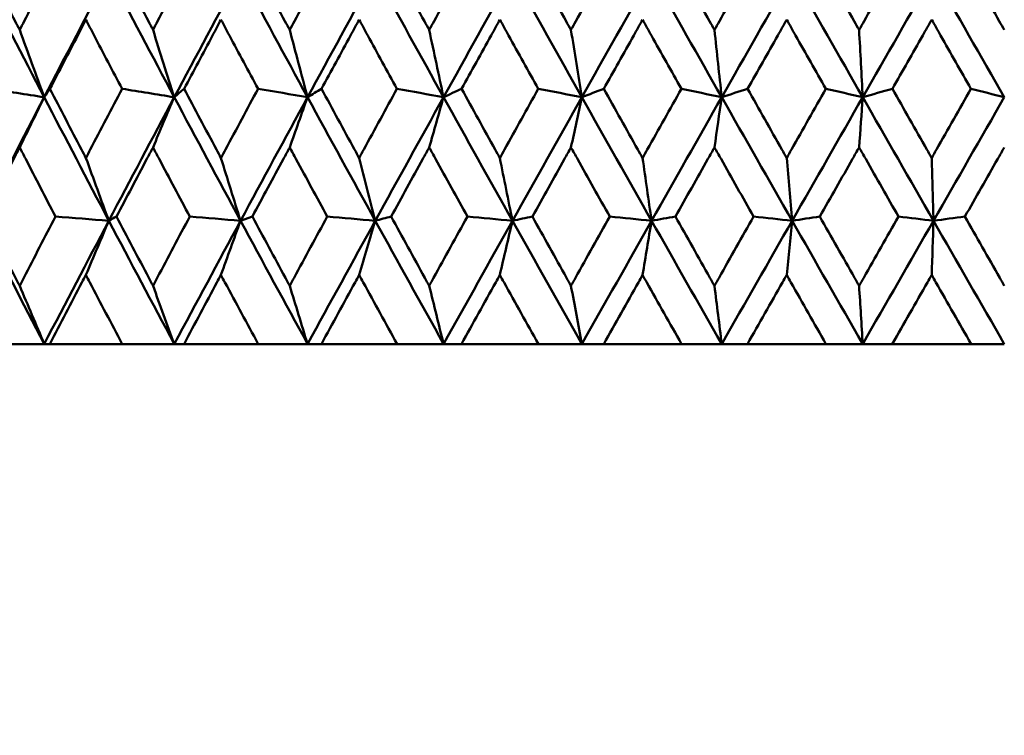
# Model space of a CAD drawing. Header units: millimetres. Extents: x 113 to 2969, y 62 to 2427.
# Tile 7 of 256: x 440 to 449, y 141 to 147. Entities that reach past the tile are written whole.
import ezdxf

# ---------------------------------------------------------------- set-up
doc = ezdxf.new("R2010")
doc.units = ezdxf.units.MM
doc.header["$LTSCALE"] = 12
doc.layers.add('Widoczne (ISO)', color=7, linetype='Continuous', lineweight=50)

msp = doc.modelspace()

# ---------------------------------------------------------------- linework, layer by layer
at = {"layer": 'Widoczne (ISO)'}
for p, q in [((442.0888, 145.3959), (442.191, 145.4323)), ((440.3916, 144.3297), (439.9195, 144.3297)), ((440.4397, 144.3297), (440.3916, 144.3297)), ((440.4397, 144.3297), (441.0653, 144.3297)), ((441.5159, 144.3297), (441.0653, 144.3297)), ((441.5999, 144.3297), (441.5159, 144.3297)), ((441.5999, 144.3297), (442.2412, 144.3297)), ((442.6685, 144.3297), (442.2412, 144.3297)), ((442.788, 144.3297), (442.6685, 144.3297)), ((442.788, 144.3297), (443.4426, 144.3297)), ((443.8449, 144.3297), (443.4426, 144.3297)), ((443.9995, 144.3297), (443.8449, 144.3297)), ((443.9995, 144.3297), (444.6647, 144.3297)), ((445.0404, 144.3297), (444.6647, 144.3297)), ((445.2295, 144.3297), (445.0404, 144.3297)), ((445.2295, 144.3297), (445.9027, 144.3297)), ((446.2503, 144.3297), (445.9027, 144.3297)), ((446.4731, 144.3297), (446.2503, 144.3297)), ((446.4731, 144.3297), (447.1517, 144.3297)), ((447.4699, 144.3297), (447.1517, 144.3297)), ((447.7255, 144.3297), (447.4699, 144.3297)), ((447.7255, 144.3297), (448.4068, 144.3297)), ((448.6943, 144.3297), (448.4068, 144.3297))]:
    msp.add_line(p, q, dxfattribs=at)
msp.add_circle((448.6943, 112.3297), 50, dxfattribs=at)
for points, knots in [([(439.8735, 147.6442), (439.9619, 147.4702), (440.0507, 147.2962), (440.1528, 147.0969), (440.1657, 147.0715), (440.1787, 147.0462)], [0.01556037, 0.01556037, 0.01556037, 0.01556037, 0.07555527, 0.07555527, 0.08428623, 0.08428623, 0.08428623, 0.08428623]), ([(440.1787, 147.0462), (440.1917, 147.0715), (440.2046, 147.0968), (440.3069, 147.2961), (440.3965, 147.4702), (440.4864, 147.6442)], [0.06686277, 0.06686277, 0.06686277, 0.06686277, 0.07557848, 0.07557848, 0.13558897, 0.13558897, 0.13558897, 0.13558897]), ([(441.018, 147.6442), (441.109, 147.4702), (441.2002, 147.2962), (441.3051, 147.0969), (441.3185, 147.0715), (441.3318, 147.0462)], [0.01556037, 0.01556037, 0.01556037, 0.01556037, 0.07555527, 0.07555527, 0.08428623, 0.08428623, 0.08428623, 0.08428623]), ([(441.3318, 147.0462), (441.3451, 147.0715), (441.3585, 147.0968), (441.4635, 147.2961), (441.5555, 147.4702), (441.6478, 147.6442)], [0.06686277, 0.06686277, 0.06686277, 0.06686277, 0.07557848, 0.07557848, 0.13558897, 0.13558897, 0.13558897, 0.13558897]), ([(442.1927, 147.6442), (442.2859, 147.4702), (442.3794, 147.2962), (442.4867, 147.0969), (442.5003, 147.0715), (442.514, 147.0462)], [0.01556037, 0.01556037, 0.01556037, 0.01556037, 0.07555527, 0.07555527, 0.08428623, 0.08428623, 0.08428623, 0.08428623]), ([(442.514, 147.0462), (442.5276, 147.0715), (442.5412, 147.0968), (442.6487, 147.2961), (442.7427, 147.4702), (442.837, 147.6442)], [0.06686277, 0.06686277, 0.06686277, 0.06686277, 0.07557848, 0.07557848, 0.13558897, 0.13558897, 0.13558897, 0.13558897]), ([(443.3932, 147.6442), (443.4882, 147.4702), (443.5834, 147.2962), (443.6927, 147.0969), (443.7066, 147.0715), (443.7205, 147.0462)], [0.01556037, 0.01556037, 0.01556037, 0.01556037, 0.07555527, 0.07555527, 0.08428623, 0.08428623, 0.08428623, 0.08428623]), ([(443.7205, 147.0462), (443.7344, 147.0715), (443.7483, 147.0968), (443.8577, 147.2961), (443.9534, 147.4702), (444.0493, 147.6442)], [0.06686277, 0.06686277, 0.06686277, 0.06686277, 0.07557848, 0.07557848, 0.13558897, 0.13558897, 0.13558897, 0.13558897]), ([(444.6145, 147.6442), (444.711, 147.4702), (444.8076, 147.2962), (444.9185, 147.0969), (444.9326, 147.0715), (444.9467, 147.0462)], [0.01556037, 0.01556037, 0.01556037, 0.01556037, 0.07555527, 0.07555527, 0.08428623, 0.08428623, 0.08428623, 0.08428623]), ([(444.9467, 147.0462), (444.9608, 147.0715), (444.9748, 147.0968), (445.0858, 147.2961), (445.1828, 147.4702), (445.2799, 147.6442)], [0.06686277, 0.06686277, 0.06686277, 0.06686277, 0.07557848, 0.07557848, 0.13558897, 0.13558897, 0.13558897, 0.13558897]), ([(445.852, 147.6442), (445.9495, 147.4702), (446.0472, 147.2962), (446.1592, 147.0969), (446.1734, 147.0715), (446.1876, 147.0462)], [0.01556037, 0.01556037, 0.01556037, 0.01556037, 0.07555527, 0.07555527, 0.08428623, 0.08428623, 0.08428623, 0.08428623]), ([(446.1876, 147.0462), (446.2019, 147.0715), (446.2161, 147.0968), (446.3281, 147.2961), (446.4261, 147.4702), (446.524, 147.6442)], [0.06686277, 0.06686277, 0.06686277, 0.06686277, 0.07557848, 0.07557848, 0.13558897, 0.13558897, 0.13558897, 0.13558897]), ([(447.1007, 147.6442), (447.1989, 147.4702), (447.2972, 147.2962), (447.4099, 147.0969), (447.4242, 147.0715), (447.4385, 147.0462)], [0.01556037, 0.01556037, 0.01556037, 0.01556037, 0.07555527, 0.07555527, 0.08428623, 0.08428623, 0.08428623, 0.08428623]), ([(447.4385, 147.0462), (447.4528, 147.0715), (447.4671, 147.0968), (447.5798, 147.2961), (447.6782, 147.4702), (447.7767, 147.6442)], [0.06686277, 0.06686277, 0.06686277, 0.06686277, 0.07557848, 0.07557848, 0.13558897, 0.13558897, 0.13558897, 0.13558897]), ([(448.3556, 147.6442), (448.4541, 147.4702), (448.5527, 147.2962), (448.6656, 147.0969), (448.68, 147.0715), (448.6943, 147.0462)], [0.01556037, 0.01556037, 0.01556037, 0.01556037, 0.07555527, 0.07555527, 0.08428623, 0.08428623, 0.08428623, 0.08428623]), ([(440.7514, 147.135), (440.7278, 147.0899), (440.7043, 147.0448), (440.6005, 146.8456), (440.5204, 146.6915), (440.4406, 146.5374)], [0.04598621, 0.04598621, 0.04598621, 0.04598621, 0.06155279, 0.06155279, 0.11473062, 0.11473062, 0.11473062, 0.11473062]), ([(441.0644, 146.5374), (440.9834, 146.6915), (440.9026, 146.8456), (440.7985, 147.0447), (440.7749, 147.0899), (440.7514, 147.135)], [0.00838421, 0.00838421, 0.00838421, 0.00838421, 0.06155515, 0.06155515, 0.07712864, 0.07712864, 0.07712864, 0.07712864]), ([(441.9196, 147.135), (441.8954, 147.0899), (441.8713, 147.0448), (441.7649, 146.8456), (441.6827, 146.6915), (441.6008, 146.5374)], [0.04598621, 0.04598621, 0.04598621, 0.04598621, 0.06155279, 0.06155279, 0.11473062, 0.11473062, 0.11473062, 0.11473062]), ([(442.2403, 146.5374), (442.1574, 146.6915), (442.0746, 146.8456), (441.9679, 147.0447), (441.9437, 147.0899), (441.9196, 147.135)], [0.00838421, 0.00838421, 0.00838421, 0.00838421, 0.06155515, 0.06155515, 0.07712864, 0.07712864, 0.07712864, 0.07712864]), ([(443.1145, 147.135), (443.0899, 147.0899), (443.0652, 147.0448), (442.9566, 146.8456), (442.8727, 146.6915), (442.7889, 146.5374)], [0.04598621, 0.04598621, 0.04598621, 0.04598621, 0.06155279, 0.06155279, 0.11473062, 0.11473062, 0.11473062, 0.11473062]), ([(443.4417, 146.5374), (443.3571, 146.6915), (443.2727, 146.8456), (443.1638, 147.0447), (443.1391, 147.0899), (443.1145, 147.135)], [0.00838421, 0.00838421, 0.00838421, 0.00838421, 0.06155515, 0.06155515, 0.07712864, 0.07712864, 0.07712864, 0.07712864]), ([(444.3314, 147.135), (444.3064, 147.0899), (444.2814, 147.0448), (444.1709, 146.8456), (444.0856, 146.6915), (444.0004, 146.5374)], [0.04598621, 0.04598621, 0.04598621, 0.04598621, 0.06155279, 0.06155279, 0.11473062, 0.11473062, 0.11473062, 0.11473062]), ([(444.6638, 146.5374), (444.5779, 146.6915), (444.4922, 146.8456), (444.3815, 147.0447), (444.3565, 147.0899), (444.3314, 147.135)], [0.00838421, 0.00838421, 0.00838421, 0.00838421, 0.06155515, 0.06155515, 0.07712864, 0.07712864, 0.07712864, 0.07712864]), ([(445.5656, 147.135), (445.5403, 147.0899), (445.515, 147.0448), (445.4031, 146.8456), (445.3167, 146.6915), (445.2304, 146.5374)], [0.04598621, 0.04598621, 0.04598621, 0.04598621, 0.06155279, 0.06155279, 0.11473062, 0.11473062, 0.11473062, 0.11473062]), ([(445.9018, 146.5374), (445.815, 146.6915), (445.7283, 146.8456), (445.6163, 147.0447), (445.591, 147.0899), (445.5656, 147.135)], [0.00838421, 0.00838421, 0.00838421, 0.00838421, 0.06155515, 0.06155515, 0.07712864, 0.07712864, 0.07712864, 0.07712864]), ([(446.8121, 147.135), (446.7866, 147.0899), (446.7611, 147.0448), (446.6483, 146.8456), (446.5612, 146.6915), (446.4741, 146.5374)], [0.04598621, 0.04598621, 0.04598621, 0.04598621, 0.06155279, 0.06155279, 0.11473062, 0.11473062, 0.11473062, 0.11473062]), ([(447.1508, 146.5374), (447.0634, 146.6915), (446.9761, 146.8456), (446.8632, 147.0447), (446.8377, 147.0899), (446.8121, 147.135)], [0.00838421, 0.00838421, 0.00838421, 0.00838421, 0.06155515, 0.06155515, 0.07712864, 0.07712864, 0.07712864, 0.07712864]), ([(448.0661, 147.135), (448.0405, 147.0899), (448.0148, 147.0448), (447.9016, 146.8456), (447.814, 146.6915), (447.7265, 146.5374)], [0.04598621, 0.04598621, 0.04598621, 0.04598621, 0.06155279, 0.06155279, 0.11473062, 0.11473062, 0.11473062, 0.11473062]), ([(448.4059, 146.5374), (448.3183, 146.6915), (448.2306, 146.8456), (448.1174, 147.0447), (448.0917, 147.0899), (448.0661, 147.135)], [0.00838421, 0.00838421, 0.00838421, 0.00838421, 0.06155515, 0.06155515, 0.07712864, 0.07712864, 0.07712864, 0.07712864]), ([(440.4406, 146.5374), (440.5311, 146.3623), (440.6219, 146.1872), (440.7258, 145.9876), (440.7386, 145.9631), (440.7514, 145.9386)], [0.01044349, 0.01044349, 0.01044349, 0.01044349, 0.07085106, 0.07085106, 0.07930241, 0.07930241, 0.07930241, 0.07930241]), ([(440.7514, 145.9386), (440.7641, 145.963), (440.7769, 145.9875), (440.881, 146.1871), (440.9726, 146.3623), (441.0644, 146.5374)], [0.06241522, 0.06241522, 0.06241522, 0.06241522, 0.0708546, 0.0708546, 0.13127416, 0.13127416, 0.13127416, 0.13127416]), ([(441.6008, 146.5374), (441.6936, 146.3623), (441.7868, 146.1872), (441.8934, 145.9876), (441.9065, 145.9631), (441.9196, 145.9386)], [0.01044349, 0.01044349, 0.01044349, 0.01044349, 0.07085106, 0.07085106, 0.07930241, 0.07930241, 0.07930241, 0.07930241]), ([(441.9196, 145.9386), (441.9326, 145.963), (441.9457, 145.9875), (442.0524, 146.1871), (442.1463, 146.3623), (442.2403, 146.5374)], [0.06241522, 0.06241522, 0.06241522, 0.06241522, 0.0708546, 0.0708546, 0.13127416, 0.13127416, 0.13127416, 0.13127416]), ([(442.7889, 146.5374), (442.8838, 146.3623), (442.979, 146.1872), (443.0878, 145.9876), (443.1011, 145.9631), (443.1145, 145.9386)], [0.01044349, 0.01044349, 0.01044349, 0.01044349, 0.07085106, 0.07085106, 0.07930241, 0.07930241, 0.07930241, 0.07930241]), ([(443.1145, 145.9386), (443.1278, 145.963), (443.1412, 145.9875), (443.2501, 146.1871), (443.3458, 146.3623), (443.4417, 146.5374)], [0.06241522, 0.06241522, 0.06241522, 0.06241522, 0.0708546, 0.0708546, 0.13127416, 0.13127416, 0.13127416, 0.13127416]), ([(444.0004, 146.5374), (444.097, 146.3623), (444.1937, 146.1872), (444.3043, 145.9876), (444.3179, 145.9631), (444.3314, 145.9386)], [0.01044349, 0.01044349, 0.01044349, 0.01044349, 0.07085106, 0.07085106, 0.07930241, 0.07930241, 0.07930241, 0.07930241]), ([(444.3314, 145.9386), (444.345, 145.963), (444.3586, 145.9875), (444.4692, 146.1871), (444.5664, 146.3623), (444.6638, 146.5374)], [0.06241522, 0.06241522, 0.06241522, 0.06241522, 0.0708546, 0.0708546, 0.13127416, 0.13127416, 0.13127416, 0.13127416]), ([(445.2304, 146.5374), (445.3282, 146.3623), (445.4262, 146.1872), (445.5381, 145.9876), (445.5519, 145.9631), (445.5656, 145.9386)], [0.01044349, 0.01044349, 0.01044349, 0.01044349, 0.07085106, 0.07085106, 0.07930241, 0.07930241, 0.07930241, 0.07930241]), ([(445.5656, 145.9386), (445.5793, 145.963), (445.5931, 145.9875), (445.705, 146.1871), (445.8034, 146.3623), (445.9018, 146.5374)], [0.06241522, 0.06241522, 0.06241522, 0.06241522, 0.0708546, 0.0708546, 0.13127416, 0.13127416, 0.13127416, 0.13127416]), ([(446.4741, 146.5374), (446.5728, 146.3623), (446.6716, 146.1872), (446.7844, 145.9876), (446.7983, 145.9631), (446.8121, 145.9386)], [0.01044349, 0.01044349, 0.01044349, 0.01044349, 0.07085106, 0.07085106, 0.07930241, 0.07930241, 0.07930241, 0.07930241]), ([(446.8121, 145.9386), (446.826, 145.963), (446.8398, 145.9875), (446.9527, 146.1871), (447.0517, 146.3623), (447.1508, 146.5374)], [0.06241522, 0.06241522, 0.06241522, 0.06241522, 0.0708546, 0.0708546, 0.13127416, 0.13127416, 0.13127416, 0.13127416]), ([(447.7265, 146.5374), (447.8257, 146.3623), (447.925, 146.1872), (448.0383, 145.9876), (448.0522, 145.9631), (448.0661, 145.9386)], [0.01044349, 0.01044349, 0.01044349, 0.01044349, 0.07085106, 0.07085106, 0.07930241, 0.07930241, 0.07930241, 0.07930241]), ([(448.0661, 145.9386), (448.08, 145.963), (448.0939, 145.9875), (448.2072, 146.1871), (448.3065, 146.3623), (448.4059, 146.5374)], [0.06241522, 0.06241522, 0.06241522, 0.06241522, 0.0708546, 0.0708546, 0.13127416, 0.13127416, 0.13127416, 0.13127416]), ([(440.1787, 146.0305), (440.1615, 145.9971), (440.1443, 145.9636), (440.0417, 145.7642), (439.9566, 145.5982), (439.8718, 145.4323)], [0.04993807, 0.04993807, 0.04993807, 0.04993807, 0.0614821, 0.0614821, 0.11877783, 0.11877783, 0.11877783, 0.11877783]), ([(440.4881, 145.4323), (440.4019, 145.5982), (440.316, 145.7642), (440.2132, 145.9636), (440.196, 145.9971), (440.1787, 146.0305)], [0.00418374, 0.00418374, 0.00418374, 0.00418374, 0.06147247, 0.06147247, 0.07302352, 0.07302352, 0.07302352, 0.07302352]), ([(441.3318, 146.0305), (441.3141, 145.9971), (441.2964, 145.9636), (441.191, 145.7642), (441.1035, 145.5982), (441.0162, 145.4323)], [0.04993807, 0.04993807, 0.04993807, 0.04993807, 0.0614821, 0.0614821, 0.11877783, 0.11877783, 0.11877783, 0.11877783]), ([(441.6495, 145.4323), (441.5611, 145.5982), (441.4729, 145.7642), (441.3672, 145.9636), (441.3495, 145.9971), (441.3318, 146.0305)], [0.00418374, 0.00418374, 0.00418374, 0.00418374, 0.06147247, 0.06147247, 0.07302352, 0.07302352, 0.07302352, 0.07302352]), ([(442.514, 146.0305), (442.4959, 145.9971), (442.4778, 145.9636), (442.3699, 145.7642), (442.2803, 145.5982), (442.191, 145.4323)], [0.04993807, 0.04993807, 0.04993807, 0.04993807, 0.0614821, 0.0614821, 0.11877783, 0.11877783, 0.11877783, 0.11877783]), ([(442.8388, 145.4323), (442.7484, 145.5982), (442.6583, 145.7642), (442.5502, 145.9636), (442.5321, 145.9971), (442.514, 146.0305)], [0.00418374, 0.00418374, 0.00418374, 0.00418374, 0.06147247, 0.06147247, 0.07302352, 0.07302352, 0.07302352, 0.07302352]), ([(443.7205, 146.0305), (443.7021, 145.9971), (443.6836, 145.9636), (443.5738, 145.7642), (443.4825, 145.5982), (443.3914, 145.4323)], [0.04993807, 0.04993807, 0.04993807, 0.04993807, 0.0614821, 0.0614821, 0.11877783, 0.11877783, 0.11877783, 0.11877783]), ([(444.0511, 145.4323), (443.9592, 145.5982), (443.8674, 145.7642), (443.7574, 145.9636), (443.739, 145.9971), (443.7205, 146.0305)], [0.00418374, 0.00418374, 0.00418374, 0.00418374, 0.06147247, 0.06147247, 0.07302352, 0.07302352, 0.07302352, 0.07302352]), ([(444.9467, 146.0305), (444.928, 145.9971), (444.9093, 145.9636), (444.7979, 145.7642), (444.7052, 145.5982), (444.6127, 145.4323)], [0.04993807, 0.04993807, 0.04993807, 0.04993807, 0.0614821, 0.0614821, 0.11877783, 0.11877783, 0.11877783, 0.11877783]), ([(445.2818, 145.4323), (445.1886, 145.5982), (445.0957, 145.7642), (444.9841, 145.9636), (444.9654, 145.9971), (444.9467, 146.0305)], [0.00418374, 0.00418374, 0.00418374, 0.00418374, 0.06147247, 0.06147247, 0.07302352, 0.07302352, 0.07302352, 0.07302352]), ([(446.1876, 146.0305), (446.1688, 145.9971), (446.1499, 145.9636), (446.0373, 145.7642), (445.9437, 145.5982), (445.8501, 145.4323)], [0.04993807, 0.04993807, 0.04993807, 0.04993807, 0.0614821, 0.0614821, 0.11877783, 0.11877783, 0.11877783, 0.11877783]), ([(446.5259, 145.4323), (446.4319, 145.5982), (446.3381, 145.7642), (446.2254, 145.9636), (446.2065, 145.9971), (446.1876, 146.0305)], [0.00418374, 0.00418374, 0.00418374, 0.00418374, 0.06147247, 0.06147247, 0.07302352, 0.07302352, 0.07302352, 0.07302352]), ([(447.4385, 146.0305), (447.4195, 145.9971), (447.4005, 145.9636), (447.2872, 145.7642), (447.193, 145.5982), (447.0988, 145.4323)], [0.04993807, 0.04993807, 0.04993807, 0.04993807, 0.0614821, 0.0614821, 0.11877783, 0.11877783, 0.11877783, 0.11877783]), ([(447.7786, 145.4323), (447.6842, 145.5982), (447.5898, 145.7642), (447.4765, 145.9636), (447.4575, 145.9971), (447.4385, 146.0305)], [0.00418374, 0.00418374, 0.00418374, 0.00418374, 0.06147247, 0.06147247, 0.07302352, 0.07302352, 0.07302352, 0.07302352]), ([(448.6943, 146.0305), (448.6753, 145.9971), (448.6562, 145.9636), (448.5427, 145.7642), (448.4482, 145.5982), (448.3537, 145.4323)], [0.04993807, 0.04993807, 0.04993807, 0.04993807, 0.0614821, 0.0614821, 0.11877783, 0.11877783, 0.11877783, 0.11877783]), ([(439.8718, 145.4323), (439.9618, 145.256), (440.0521, 145.0798), (440.1548, 144.8804), (440.1667, 144.8571), (440.1787, 144.8339)], [0.00523804, 0.00523804, 0.00523804, 0.00523804, 0.06606705, 0.06606705, 0.07409033, 0.07409033, 0.07409033, 0.07409033]), ([(440.1787, 144.8339), (440.1907, 144.8571), (440.2027, 144.8803), (440.3055, 145.0797), (440.3967, 145.256), (440.4881, 145.4323)], [0.05804162, 0.05804162, 0.05804162, 0.05804162, 0.06605559, 0.06605559, 0.12689392, 0.12689392, 0.12689392, 0.12689392]), ([(441.0162, 145.4323), (441.1088, 145.256), (441.2017, 145.0798), (441.3072, 144.8804), (441.3195, 144.8571), (441.3318, 144.8339)], [0.00523804, 0.00523804, 0.00523804, 0.00523804, 0.06606705, 0.06606705, 0.07409033, 0.07409033, 0.07409033, 0.07409033]), ([(441.3318, 144.8339), (441.3441, 144.8571), (441.3564, 144.8803), (441.4621, 145.0797), (441.5557, 145.256), (441.6495, 145.4323)], [0.05804162, 0.05804162, 0.05804162, 0.05804162, 0.06605559, 0.06605559, 0.12689392, 0.12689392, 0.12689392, 0.12689392]), ([(442.191, 145.4323), (442.2857, 145.256), (442.3808, 145.0798), (442.4888, 144.8804), (442.5014, 144.8571), (442.514, 144.8339)], [0.00523804, 0.00523804, 0.00523804, 0.00523804, 0.06606705, 0.06606705, 0.07409033, 0.07409033, 0.07409033, 0.07409033]), ([(442.514, 144.8339), (442.5265, 144.8571), (442.5391, 144.8803), (442.6472, 145.0797), (442.7429, 145.256), (442.8388, 145.4323)], [0.05804162, 0.05804162, 0.05804162, 0.05804162, 0.06605559, 0.06605559, 0.12689392, 0.12689392, 0.12689392, 0.12689392]), ([(443.3914, 145.4323), (443.488, 145.256), (443.5849, 145.0798), (443.6949, 144.8804), (443.7077, 144.8571), (443.7205, 144.8339)], [0.00523804, 0.00523804, 0.00523804, 0.00523804, 0.06606705, 0.06606705, 0.07409033, 0.07409033, 0.07409033, 0.07409033]), ([(443.7205, 144.8339), (443.7333, 144.8571), (443.7461, 144.8803), (443.8562, 145.0797), (443.9536, 145.256), (444.0511, 145.4323)], [0.05804162, 0.05804162, 0.05804162, 0.05804162, 0.06605559, 0.06605559, 0.12689392, 0.12689392, 0.12689392, 0.12689392]), ([(444.6127, 145.4323), (444.7108, 145.256), (444.8091, 145.0798), (444.9207, 144.8804), (444.9337, 144.8571), (444.9467, 144.8339)], [0.00523804, 0.00523804, 0.00523804, 0.00523804, 0.06606705, 0.06606705, 0.07409033, 0.07409033, 0.07409033, 0.07409033]), ([(444.9467, 144.8339), (444.9597, 144.8571), (444.9727, 144.8803), (445.0843, 145.0797), (445.183, 145.256), (445.2818, 145.4323)], [0.05804162, 0.05804162, 0.05804162, 0.05804162, 0.06605559, 0.06605559, 0.12689392, 0.12689392, 0.12689392, 0.12689392]), ([(445.8501, 145.4323), (445.9493, 145.256), (446.0487, 145.0798), (446.1614, 144.8804), (446.1745, 144.8571), (446.1876, 144.8339)], [0.00523804, 0.00523804, 0.00523804, 0.00523804, 0.06606705, 0.06606705, 0.07409033, 0.07409033, 0.07409033, 0.07409033]), ([(446.1876, 144.8339), (446.2008, 144.8571), (446.2139, 144.8803), (446.3266, 145.0797), (446.4262, 145.256), (446.5259, 145.4323)], [0.05804162, 0.05804162, 0.05804162, 0.05804162, 0.06605559, 0.06605559, 0.12689392, 0.12689392, 0.12689392, 0.12689392]), ([(447.0988, 145.4323), (447.1987, 145.256), (447.2987, 145.0798), (447.4121, 144.8804), (447.4253, 144.8571), (447.4385, 144.8339)], [0.00523804, 0.00523804, 0.00523804, 0.00523804, 0.06606705, 0.06606705, 0.07409033, 0.07409033, 0.07409033, 0.07409033]), ([(447.4385, 144.8339), (447.4517, 144.8571), (447.4649, 144.8803), (447.5783, 145.0797), (447.6784, 145.256), (447.7786, 145.4323)], [0.05804162, 0.05804162, 0.05804162, 0.05804162, 0.06605559, 0.06605559, 0.12689392, 0.12689392, 0.12689392, 0.12689392]), ([(448.3537, 145.4323), (448.454, 145.256), (448.5542, 145.0798), (448.6678, 144.8804), (448.6811, 144.8571), (448.6943, 144.8339)], [0.00523804, 0.00523804, 0.00523804, 0.00523804, 0.06606705, 0.06606705, 0.07409033, 0.07409033, 0.07409033, 0.07409033]), ([(440.7514, 144.9273), (440.7401, 144.9057), (440.7288, 144.8842), (440.6247, 144.685), (440.5321, 144.5073), (440.4397, 144.3297)], [0.05393723, 0.05393723, 0.05393723, 0.05393723, 0.06137399, 0.06137399, 0.12273355, 0.12273355, 0.12273355, 0.12273355]), ([(441.0653, 144.3297), (440.9716, 144.5073), (440.8782, 144.6849), (440.7739, 144.8842), (440.7626, 144.9057), (440.7514, 144.9273)], [0, 0, 0, 0, 0.06135239, 0.06135239, 0.06879633, 0.06879633, 0.06879633, 0.06879633]), ([(441.9196, 144.9273), (441.908, 144.9057), (441.8965, 144.8842), (441.7897, 144.685), (441.6947, 144.5073), (441.5999, 144.3297)], [0.05393723, 0.05393723, 0.05393723, 0.05393723, 0.06137399, 0.06137399, 0.12273355, 0.12273355, 0.12273355, 0.12273355]), ([(442.2412, 144.3297), (442.1453, 144.5073), (442.0496, 144.6849), (441.9427, 144.8842), (441.9311, 144.9057), (441.9196, 144.9273)], [0, 0, 0, 0, 0.06135239, 0.06135239, 0.06879633, 0.06879633, 0.06879633, 0.06879633]), ([(443.1145, 144.9273), (443.1027, 144.9057), (443.0909, 144.8842), (442.9819, 144.685), (442.8849, 144.5073), (442.788, 144.3297)], [0.05393723, 0.05393723, 0.05393723, 0.05393723, 0.06137399, 0.06137399, 0.12273355, 0.12273355, 0.12273355, 0.12273355]), ([(443.4426, 144.3297), (443.3448, 144.5073), (443.2472, 144.6849), (443.1381, 144.8842), (443.1263, 144.9057), (443.1145, 144.9273)], [0, 0, 0, 0, 0.06135239, 0.06135239, 0.06879633, 0.06879633, 0.06879633, 0.06879633]), ([(444.3314, 144.9273), (444.3195, 144.9057), (444.3075, 144.8842), (444.1967, 144.685), (444.098, 144.5073), (443.9995, 144.3297)], [0.05393723, 0.05393723, 0.05393723, 0.05393723, 0.06137399, 0.06137399, 0.12273355, 0.12273355, 0.12273355, 0.12273355]), ([(444.6647, 144.3297), (444.5654, 144.5073), (444.4663, 144.6849), (444.3554, 144.8842), (444.3434, 144.9057), (444.3314, 144.9273)], [0, 0, 0, 0, 0.06135239, 0.06135239, 0.06879633, 0.06879633, 0.06879633, 0.06879633]), ([(445.5656, 144.9273), (445.5535, 144.9057), (445.5414, 144.8842), (445.4292, 144.685), (445.3293, 144.5073), (445.2295, 144.3297)], [0.05393723, 0.05393723, 0.05393723, 0.05393723, 0.06137399, 0.06137399, 0.12273355, 0.12273355, 0.12273355, 0.12273355]), ([(445.9027, 144.3297), (445.8023, 144.5073), (445.7021, 144.6849), (445.5899, 144.8842), (445.5778, 144.9057), (445.5656, 144.9273)], [0, 0, 0, 0, 0.06135239, 0.06135239, 0.06879633, 0.06879633, 0.06879633, 0.06879633]), ([(446.8121, 144.9273), (446.7999, 144.9057), (446.7877, 144.8842), (446.6747, 144.685), (446.5739, 144.5073), (446.4731, 144.3297)], [0.05393723, 0.05393723, 0.05393723, 0.05393723, 0.06137399, 0.06137399, 0.12273355, 0.12273355, 0.12273355, 0.12273355]), ([(447.1517, 144.3297), (447.0507, 144.5073), (446.9497, 144.6849), (446.8366, 144.8842), (446.8244, 144.9057), (446.8121, 144.9273)], [0, 0, 0, 0, 0.06135239, 0.06135239, 0.06879633, 0.06879633, 0.06879633, 0.06879633]), ([(448.0661, 144.9273), (448.0538, 144.9057), (448.0416, 144.8842), (447.928, 144.685), (447.8268, 144.5073), (447.7255, 144.3297)], [0.05393723, 0.05393723, 0.05393723, 0.05393723, 0.06137399, 0.06137399, 0.12273355, 0.12273355, 0.12273355, 0.12273355]), ([(448.4068, 144.3297), (448.3055, 144.5073), (448.2042, 144.6849), (448.0907, 144.8842), (448.0784, 144.9057), (448.0661, 144.9273)], [0, 0, 0, 0, 0.06135239, 0.06135239, 0.06879633, 0.06879633, 0.06879633, 0.06879633])]:
    msp.add_open_spline(points, degree=3, knots=knots, dxfattribs=at)
for points in [[(440.3912, 146.4646), (440.2062, 146.8213), (440.0226, 147.178), (439.8405, 147.5347)], [(440.3912, 146.4646), (440.5759, 146.8213), (440.7619, 147.178), (440.9491, 147.5347)], [(441.5155, 146.4646), (441.3254, 146.8213), (441.1366, 147.178), (440.9491, 147.5347)], [(441.5155, 146.4646), (441.7054, 146.8213), (441.8963, 147.178), (442.0882, 147.5347)], [(442.6682, 146.4646), (442.4738, 146.8213), (442.2804, 147.178), (442.0882, 147.5347)], [(442.6682, 146.4646), (442.8624, 146.8213), (443.0575, 147.178), (443.2534, 147.5347)], [(443.8446, 146.4646), (443.6466, 146.8213), (443.4495, 147.178), (443.2534, 147.5347)], [(443.8446, 146.4646), (444.0424, 146.8213), (444.2409, 147.178), (444.44, 147.5347)], [(445.0402, 146.4646), (444.8394, 146.8213), (444.6394, 147.178), (444.44, 147.5347)], [(445.0402, 146.4646), (445.2408, 146.8213), (445.442, 147.178), (445.6435, 147.5347)], [(446.2502, 146.4646), (446.0474, 146.8213), (445.8452, 147.178), (445.6435, 147.5347)], [(446.2502, 146.4646), (446.4529, 146.8213), (446.6558, 147.178), (446.859, 147.5347)], [(447.4698, 146.4646), (447.2659, 146.8213), (447.0623, 147.178), (446.859, 147.5347)], [(447.4698, 146.4646), (447.6737, 146.8213), (447.8777, 147.178), (448.0817, 147.5347)], [(448.6943, 146.4646), (448.49, 146.8213), (448.2858, 147.178), (448.0817, 147.5347)], [(440.1787, 147.0462), (440.2493, 146.8519), (440.3201, 146.658), (440.3912, 146.4646)], [(441.3318, 147.0462), (441.3928, 146.8519), (441.4541, 146.658), (441.5155, 146.4646)], [(442.514, 147.0462), (442.5652, 146.8519), (442.6166, 146.658), (442.6682, 146.4646)], [(443.7205, 147.0462), (443.7617, 146.8519), (443.8031, 146.658), (443.8446, 146.4646)], [(444.9467, 147.0462), (444.9777, 146.8519), (445.0089, 146.658), (445.0402, 146.4646)], [(446.1876, 147.0462), (446.2084, 146.8519), (446.2293, 146.658), (446.2502, 146.4646)], [(447.4385, 147.0462), (447.4489, 146.8519), (447.4594, 146.658), (447.4698, 146.4646)], [(440.3912, 146.4646), (440.2337, 146.4889), (440.0762, 146.5131), (439.9186, 146.5374)], [(440.3912, 146.4646), (440.4077, 146.4889), (440.4241, 146.5131), (440.4406, 146.5374)], [(441.5155, 146.4646), (441.3652, 146.4889), (441.2148, 146.5131), (441.0644, 146.5374)], [(441.5155, 146.4646), (441.5439, 146.4889), (441.5723, 146.5131), (441.6008, 146.5374)], [(442.6682, 146.4646), (442.5256, 146.4889), (442.3829, 146.5131), (442.2403, 146.5374)], [(442.6682, 146.4646), (442.7084, 146.4889), (442.7487, 146.5131), (442.7889, 146.5374)], [(443.8446, 146.4646), (443.7103, 146.4889), (443.576, 146.5131), (443.4417, 146.5374)], [(443.8446, 146.4646), (443.8965, 146.4889), (443.9485, 146.5131), (444.0004, 146.5374)], [(445.0402, 146.4646), (444.9147, 146.4889), (444.7892, 146.5131), (444.6638, 146.5374)], [(445.0402, 146.4646), (445.1036, 146.4889), (445.167, 146.5131), (445.2304, 146.5374)], [(446.2502, 146.4646), (446.1341, 146.4889), (446.0179, 146.5131), (445.9018, 146.5374)], [(446.2502, 146.4646), (446.3248, 146.4889), (446.3994, 146.5131), (446.4741, 146.5374)], [(447.4698, 146.4646), (447.3635, 146.4889), (447.2571, 146.5131), (447.1508, 146.5374)], [(447.4698, 146.4646), (447.5554, 146.4889), (447.6409, 146.5131), (447.7265, 146.5374)], [(448.6943, 146.4646), (448.5982, 146.4889), (448.502, 146.5131), (448.4059, 146.5374)], [(439.8414, 145.3959), (440.0234, 145.752), (440.2067, 146.1083), (440.3912, 146.4646)], [(440.1787, 146.0305), (440.2495, 146.1754), (440.3203, 146.3201), (440.3912, 146.4646)], [(440.9498, 145.3959), (440.7622, 145.752), (440.576, 146.1083), (440.3912, 146.4646)], [(440.9498, 145.3959), (441.1373, 145.752), (441.3259, 146.1083), (441.5155, 146.4646)], [(441.3318, 146.0305), (441.393, 146.1754), (441.4542, 146.3201), (441.5155, 146.4646)], [(442.0888, 145.3959), (441.8965, 145.752), (441.7054, 146.1083), (441.5155, 146.4646)], [(442.0888, 145.3959), (442.281, 145.752), (442.4742, 146.1083), (442.6682, 146.4646)], [(442.514, 146.0305), (442.5653, 146.1754), (442.6167, 146.3201), (442.6682, 146.4646)], [(443.2539, 145.3959), (443.0576, 145.752), (442.8624, 146.1083), (442.6682, 146.4646)], [(443.2539, 145.3959), (443.4501, 145.752), (443.647, 146.1083), (443.8446, 146.4646)], [(443.7205, 146.0305), (443.7618, 146.1754), (443.8032, 146.3201), (443.8446, 146.4646)], [(444.4405, 145.3959), (444.241, 145.752), (444.0424, 146.1083), (443.8446, 146.4646)], [(444.4405, 145.3959), (444.6398, 145.752), (444.8398, 146.1083), (445.0402, 146.4646)], [(444.9467, 146.0305), (444.9778, 146.1754), (445.009, 146.3201), (445.0402, 146.4646)], [(445.6438, 145.3959), (445.442, 145.752), (445.2407, 146.1083), (445.0402, 146.4646)], [(445.6438, 145.3959), (445.8456, 145.752), (446.0477, 146.1083), (446.2502, 146.4646)], [(446.1876, 146.0305), (446.2085, 146.1754), (446.2293, 146.3201), (446.2502, 146.4646)], [(446.8592, 145.3959), (446.6557, 145.752), (446.4527, 146.1083), (446.2502, 146.4646)], [(446.8592, 145.3959), (447.0626, 145.752), (447.2662, 146.1083), (447.4698, 146.4646)], [(447.4385, 146.0305), (447.4489, 146.1754), (447.4594, 146.3201), (447.4698, 146.4646)], [(448.0818, 145.3959), (447.8776, 145.752), (447.6735, 146.1083), (447.4698, 146.4646)], [(448.0818, 145.3959), (448.286, 145.752), (448.4902, 146.1083), (448.6943, 146.4646)], [(440.7514, 145.9386), (440.8173, 145.7572), (440.8835, 145.5764), (440.9498, 145.3959)], [(441.9196, 145.9386), (441.9758, 145.7572), (442.0322, 145.5764), (442.0888, 145.3959)], [(443.1145, 145.9386), (443.1608, 145.7572), (443.2073, 145.5764), (443.2539, 145.3959)], [(444.3314, 145.9386), (444.3677, 145.7572), (444.404, 145.5764), (444.4405, 145.3959)], [(445.5656, 145.9386), (445.5916, 145.7572), (445.6177, 145.5764), (445.6438, 145.3959)], [(446.8121, 145.9386), (446.8278, 145.7572), (446.8435, 145.5764), (446.8592, 145.3959)], [(448.0661, 145.9386), (448.0713, 145.7572), (448.0765, 145.5764), (448.0818, 145.3959)], [(440.3916, 144.3297), (440.2067, 144.6849), (440.0233, 145.0403), (439.8414, 145.3959)], [(440.3916, 144.3297), (440.5765, 144.6849), (440.7626, 145.0403), (440.9498, 145.3959)], [(440.9498, 145.3959), (440.7959, 145.408), (440.642, 145.4202), (440.4881, 145.4323)], [(440.7514, 144.9273), (440.8174, 145.0838), (440.8836, 145.24), (440.9498, 145.3959)], [(440.9498, 145.3959), (440.972, 145.408), (440.9941, 145.4202), (441.0162, 145.4323)], [(441.5159, 144.3297), (441.3259, 144.6849), (441.1372, 145.0403), (440.9498, 145.3959)], [(441.5159, 144.3297), (441.7059, 144.6849), (441.8969, 145.0403), (442.0888, 145.3959)], [(442.0888, 145.3959), (441.9424, 145.408), (441.796, 145.4202), (441.6495, 145.4323)], [(441.9196, 144.9273), (441.9759, 145.0838), (442.0323, 145.24), (442.0888, 145.3959)], [(442.6685, 144.3297), (442.4741, 144.6849), (442.2809, 145.0403), (442.0888, 145.3959)], [(442.6685, 144.3297), (442.8628, 144.6849), (443.058, 145.0403), (443.2539, 145.3959)], [(443.2539, 145.3959), (443.1155, 145.408), (442.9772, 145.4202), (442.8388, 145.4323)], [(443.1145, 144.9273), (443.1609, 145.0838), (443.2074, 145.24), (443.2539, 145.3959)], [(443.2539, 145.3959), (443.2997, 145.408), (443.3455, 145.4202), (443.3914, 145.4323)], [(443.8449, 144.3297), (443.6469, 144.6849), (443.4499, 145.0403), (443.2539, 145.3959)], [(443.8449, 144.3297), (444.0428, 144.6849), (444.2414, 145.0403), (444.4405, 145.3959)], [(444.4405, 145.3959), (444.3107, 145.408), (444.1809, 145.4202), (444.0511, 145.4323)], [(444.3314, 144.9273), (444.3677, 145.0838), (444.4041, 145.24), (444.4405, 145.3959)], [(444.4405, 145.3959), (444.4979, 145.408), (444.5553, 145.4202), (444.6127, 145.4323)], [(445.0404, 144.3297), (444.8396, 144.6849), (444.6396, 145.0403), (444.4405, 145.3959)], [(445.0404, 144.3297), (445.2411, 144.6849), (445.4423, 145.0403), (445.6438, 145.3959)], [(445.6438, 145.3959), (445.5231, 145.408), (445.4024, 145.4202), (445.2818, 145.4323)], [(445.5656, 144.9273), (445.5916, 145.0838), (445.6177, 145.24), (445.6438, 145.3959)], [(445.6438, 145.3959), (445.7126, 145.408), (445.7813, 145.4202), (445.8501, 145.4323)], [(446.2503, 144.3297), (446.0476, 144.6849), (445.8454, 145.0403), (445.6438, 145.3959)], [(446.2503, 144.3297), (446.4531, 144.6849), (446.656, 145.0403), (446.8592, 145.3959)], [(446.8592, 145.3959), (446.7481, 145.408), (446.637, 145.4202), (446.5259, 145.4323)], [(446.8121, 144.9273), (446.8278, 145.0838), (446.8435, 145.24), (446.8592, 145.3959)], [(446.8592, 145.3959), (446.939, 145.408), (447.0189, 145.4202), (447.0988, 145.4323)], [(447.4699, 144.3297), (447.2659, 144.6849), (447.0623, 145.0403), (446.8592, 145.3959)], [(447.4699, 144.3297), (447.6738, 144.6849), (447.8778, 145.0403), (448.0818, 145.3959)], [(448.0818, 145.3959), (447.9807, 145.408), (447.8797, 145.4202), (447.7786, 145.4323)], [(448.0661, 144.9273), (448.0713, 145.0838), (448.0766, 145.24), (448.0818, 145.3959)], [(448.0818, 145.3959), (448.1724, 145.408), (448.2631, 145.4202), (448.3537, 145.4323)], [(448.6943, 144.3297), (448.49, 144.6849), (448.2858, 145.0403), (448.0818, 145.3959)], [(440.1787, 144.8339), (440.2495, 144.6654), (440.3205, 144.4973), (440.3916, 144.3297)], [(441.3318, 144.8339), (441.393, 144.6654), (441.4544, 144.4973), (441.5159, 144.3297)], [(442.514, 144.8339), (442.5653, 144.6654), (442.6168, 144.4973), (442.6685, 144.3297)], [(443.7205, 144.8339), (443.7619, 144.6654), (443.8033, 144.4973), (443.8449, 144.3297)], [(444.9467, 144.8339), (444.9778, 144.6654), (445.0091, 144.4973), (445.0404, 144.3297)], [(446.1876, 144.8339), (446.2085, 144.6654), (446.2294, 144.4973), (446.2503, 144.3297)], [(447.4385, 144.8339), (447.4489, 144.6654), (447.4594, 144.4973), (447.4699, 144.3297)]]:
    msp.add_open_spline(points, degree=3, dxfattribs=at)

doc.saveas('drawing.dxf')
